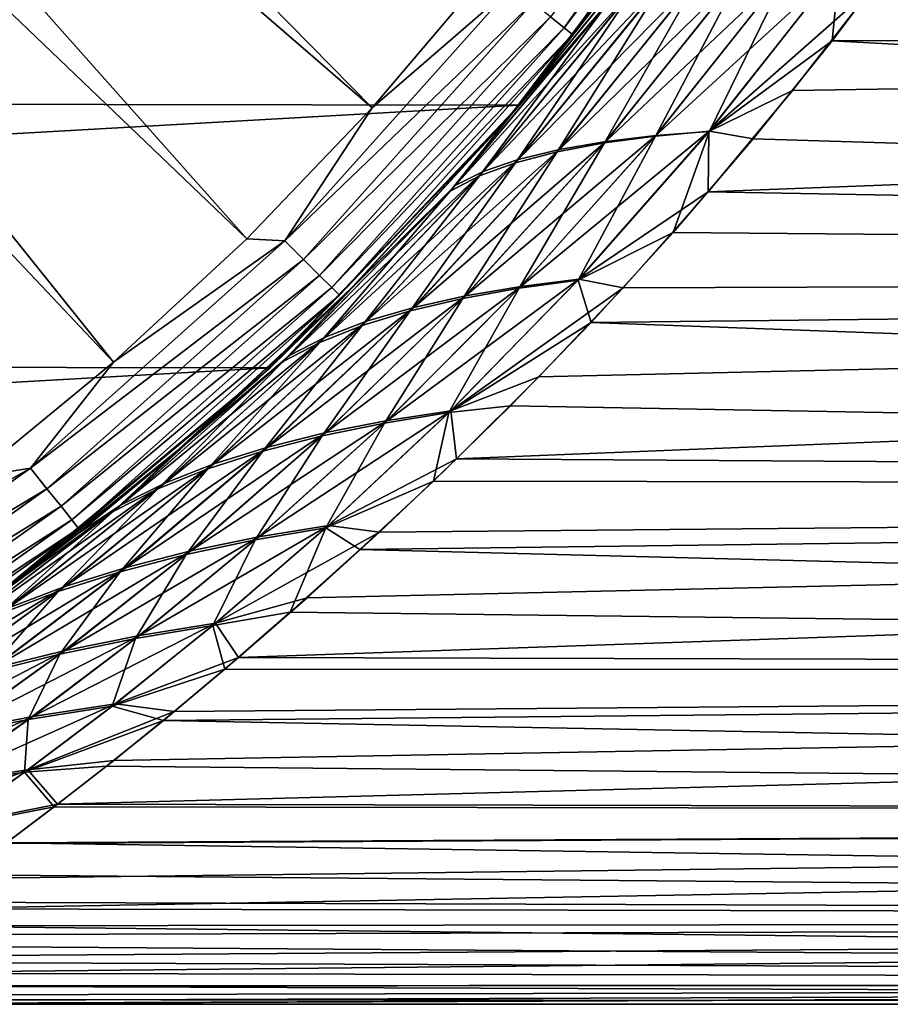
# Model space of a CAD drawing. Header units: metres. Extents: x -22 to 80, y -171 to 22.
# Tile 40 of 77: x 13.59 to 19.86, y -21 to -13.9. Entities that reach past the tile are written whole.
import ezdxf

# ---------------------------------------------------------------- set-up
doc = ezdxf.new("R2010")
doc.units = ezdxf.units.M
doc.layers.add('solid_12421142', color=7, linetype='CONTINUOUS')

msp = doc.modelspace()

# ---------------------------------------------------------------- linework, layer by layer
at = {"layer": 'solid_12421142'}
for points in [[(16.126947, -14.54021, 120.013718), (9.113272, -7.414196, 120.187675), (8.586063, -8.018824, 120.187675)], [(16.126947, -14.54021, 120.013718), (16.972488, -13.543662, 120.013718), (9.113272, -7.414196, 120.187675)], [(15.222985, -15.484084, 120.013718), (8.586063, -8.018824, 120.187675), (8.018824, -8.586063, 120.187675)], [(15.222985, -15.484084, 120.013718), (16.126947, -14.54021, 120.013718), (8.586063, -8.018824, 120.187675)], [(14.263875, -16.371866, 120.013718), (8.018824, -8.586063, 120.187675), (7.414196, -9.113272, 120.187675)], [(14.263875, -16.371866, 120.013718), (15.222985, -15.484084, 120.013718), (8.018824, -8.586063, 120.187675)], [(13.253094, -17.200338, 120.013718), (14.263875, -16.371866, 120.013718), (7.414196, -9.113272, 120.187675)], [(17.411629, -13.885311, 119.774864), (17.509142, -13.963075, 119.609985), (18.962416, -11.914876, 119.609985)], [(18.962416, -11.914876, 119.609985), (17.509142, -13.963075, 119.609985), (19.028721, -11.956537, 119.418648)], [(17.509142, -13.963075, 119.609985), (17.570364, -14.011898, 119.418648), (19.028721, -11.956537, 119.418648)], [(19.028721, -11.956537, 119.418648), (17.570364, -14.011898, 119.418648), (18.683464, -12.537073, 119.213844)], [(50.400002, -13.925576, 83.718727), (50.400002, -11.929359, 85.282661), (19.739523, -13.663988, 83.94664)], [(18.751339, -12.433362), (-17.232891, -14.46664), (-18.786879, -12.379928)], [(18.751339, -12.433362), (17.187214, -14.520933), (-17.232891, -14.46664)], [(17.786184, -13.78048, 49.112541), (17.187214, -14.520933), (18.751339, -12.433362)], [(18.366348, -12.997201, 87.416534), (18.683464, -12.537073, 119.213844), (17.107805, -14.614138, 119.213844)], [(17.570364, -14.011898, 119.418648), (17.107805, -14.614138, 119.213844), (18.683464, -12.537073, 119.213844)], [(17.751883, -13.824639, 86.860115), (18.366348, -12.997201, 87.416534), (17.107805, -14.614138, 119.213844)], [(19.495037, -13.515663, 51.770454), (19.981117, -13.335984, 51.778053), (19.440859, -14.057336, 52.398994)], [(50.400002, -13.925576, 52.281273), (19.440859, -14.057336, 52.398994), (19.981117, -13.335984, 51.778053)], [(17.135773, -13.665322, 119.983719), (16.972488, -13.543662, 120.013718), (16.126947, -14.54021, 120.013718)], [(17.475965, -14.84035, 84.043907), (17.809324, -14.782747, 83.696564), (18.794046, -13.550381, 84.746826)], [(18.49143, -13.579951, 85.098312), (17.475965, -14.84035, 84.043907), (18.794046, -13.550381, 84.746826)], [(17.800434, -14.793365, 52.309162), (18.794201, -13.550584, 51.250057), (18.168579, -14.743363, 52.598053)], [(18.485798, -13.587894, 50.90443), (18.794201, -13.550584, 51.250057), (17.800434, -14.793365, 52.309162)], [(17.809324, -14.782747, 83.696564), (18.171501, -14.739813, 83.401764), (19.128077, -13.534033, 84.450417)], [(18.794046, -13.550381, 84.746826), (17.809324, -14.782747, 83.696564), (19.128077, -13.534033, 84.450417)], [(18.168579, -14.743363, 52.598053), (19.13389, -13.526494, 51.540867), (18.556393, -14.708075, 52.828583)], [(18.794201, -13.550584, 51.250057), (19.13389, -13.526494, 51.540867), (18.168579, -14.743363, 52.598053)], [(18.171501, -14.739813, 83.401764), (18.553459, -14.711565, 83.165688), (19.483671, -13.530917, 84.215546)], [(19.128077, -13.534033, 84.450417), (18.171501, -14.739813, 83.401764), (19.483671, -13.530917, 84.215546)], [(19.483671, -13.530917, 84.215546), (18.553459, -14.711565, 83.165688), (19.739523, -13.663988, 83.94664)], [(18.556393, -14.708075, 52.828583), (19.495037, -13.515663, 51.770454), (19.440859, -14.057336, 52.398994)], [(19.13389, -13.526494, 51.540867), (19.495037, -13.515663, 51.770454), (18.556393, -14.708075, 52.828583)], [(17.17984, -14.912572, 84.436234), (17.475965, -14.84035, 84.043907), (18.49143, -13.579951, 85.098312)], [(18.229389, -13.622698, 85.496956), (17.17984, -14.912572, 84.436234), (18.49143, -13.579951, 85.098312)], [(17.46097, -14.858033, 51.968021), (18.485798, -13.587894, 50.90443), (17.800434, -14.793365, 52.309162)], [(18.217804, -13.638384, 50.51189), (18.485798, -13.587894, 50.90443), (17.46097, -14.858033, 51.968021)], [(15.497995, -15.497995, 119.983719), (17.135773, -13.665322, 119.983719), (16.126947, -14.54021, 120.013718)], [(17.28434, -13.7838, 119.902275), (17.135773, -13.665322, 119.983719), (15.497995, -15.497995, 119.983719)], [(18.014927, -13.678555, 85.93232), (17.853781, -13.747483, 86.393074), (16.723909, -15.100607, 85.315201)], [(18.014927, -13.678555, 85.93232), (16.723909, -15.100607, 85.315201), (16.927391, -14.999342, 84.863609)], [(16.927391, -14.999342, 84.863609), (17.17984, -14.912572, 84.436234), (18.229389, -13.622698, 85.496956)], [(18.014927, -13.678555, 85.93232), (16.927391, -14.999342, 84.863609), (18.229389, -13.622698, 85.496956)], [(17.15856, -14.937324, 51.582153), (18.217804, -13.638384, 50.51189), (17.46097, -14.858033, 51.968021)], [(17.99719, -13.701991, 50.082809), (18.217804, -13.638384, 50.51189), (17.15856, -14.937324, 51.582153)], [(18.553459, -14.711565, 83.165688), (19.156645, -14.416205, 83.270004), (19.739523, -13.663988, 83.94664)], [(50.400002, -13.925576, 83.718727), (19.739523, -13.663988, 83.94664), (19.156645, -14.416205, 83.270004)], [(16.723909, -15.100607, 85.315201), (17.853781, -13.747483, 86.393074), (17.090685, -14.634154, 86.257919)], [(16.899614, -15.031168, 51.161457), (17.829697, -13.778641, 49.628452), (17.99719, -13.701991, 50.082809)], [(16.899614, -15.031168, 51.161457), (17.99719, -13.701991, 50.082809), (17.15856, -14.937324, 51.582153)], [(17.853781, -13.747483, 86.393074), (17.751883, -13.824639, 86.860115), (17.090685, -14.634154, 86.257919)], [(17.28434, -13.7838, 119.902275), (15.497995, -15.497995, 119.983719), (15.632362, -15.632362, 119.902275)], [(17.28434, -13.7838, 119.902275), (15.632362, -15.632362, 119.902275), (17.411629, -13.885311, 119.774864)], [(17.829697, -13.778641, 49.628452), (16.689428, -15.139484, 50.716671), (17.126249, -14.592519, 49.709534)], [(16.899614, -15.031168, 51.161457), (16.689428, -15.139484, 50.716671), (17.829697, -13.778641, 49.628452)], [(17.090685, -14.634154, 86.257919), (17.751883, -13.824639, 86.860115), (17.107805, -14.614138, 119.213844)], [(17.829697, -13.778641, 49.628452), (17.126249, -14.592519, 49.709534), (17.786184, -13.78048, 49.112541)], [(17.786184, -13.78048, 49.112541), (17.126249, -14.592519, 49.709534), (17.187214, -14.520933)], [(15.632362, -15.632362, 119.902275), (15.747487, -15.747487, 119.774864), (17.411629, -13.885311, 119.774864)], [(17.411629, -13.885311, 119.774864), (15.747487, -15.747487, 119.774864), (17.509142, -13.963075, 119.609985)], [(15.747487, -15.747487, 119.774864), (15.83568, -15.83568, 119.609985), (17.509142, -13.963075, 119.609985)], [(17.509142, -13.963075, 119.609985), (15.83568, -15.83568, 119.609985), (17.570364, -14.011898, 119.418648)], [(50.400002, -13.925576, 83.718727), (19.156645, -14.416205, 83.270004), (18.547571, -15.146363, 82.546051)], [(50.400002, -15.718726, 81.925575), (50.400002, -13.925576, 83.718727), (18.547571, -15.146363, 82.546051)], [(50.400002, -13.925576, 52.281273), (50.400002, -15.718726, 54.074425), (19.440859, -14.057336, 52.398994)], [(15.83568, -15.83568, 119.609985), (15.891051, -15.891051, 119.418648), (17.570364, -14.011898, 119.418648)], [(17.570364, -14.011898, 119.418648), (15.891051, -15.891051, 119.418648), (17.107805, -14.614138, 119.213844)], [(18.556393, -14.708075, 52.828583), (19.440859, -14.057336, 52.398994), (18.873112, -14.763783, 53.065788)], [(50.400002, -15.718726, 54.074425), (18.873112, -14.763783, 53.065788), (19.440859, -14.057336, 52.398994)], [(17.187214, -14.520933), (-15.444665, -16.362181), (-17.232891, -14.46664)], [(18.553459, -14.711565, 83.165688), (18.547571, -15.146363, 82.546051), (19.156645, -14.416205, 83.270004)], [(17.187214, -14.520933), (15.390841, -16.412615), (-15.444665, -16.362181)], [(15.497995, -15.497995, 119.983719), (16.126947, -14.54021, 120.013718), (15.222985, -15.484084, 120.013718)], [(16.014683, -15.804428, 50.753223), (15.390841, -16.412615), (17.187214, -14.520933)], [(17.126249, -14.592519, 49.709534), (16.014683, -15.804428, 50.753223), (17.187214, -14.520933)], [(17.090685, -14.634154, 86.257919), (17.107805, -14.614138, 119.213844), (15.302458, -16.494993, 119.213844)], [(15.891051, -15.891051, 119.418648), (15.302458, -16.494993, 119.213844), (17.107805, -14.614138, 119.213844)], [(16.689428, -15.139484, 50.716671), (16.014683, -15.804428, 50.753223), (17.126249, -14.592519, 49.709534)], [(15.926668, -15.893119, 85.163033), (17.090685, -14.634154, 86.257919), (15.302458, -16.494993, 119.213844)], [(16.723909, -15.100607, 85.315201), (17.090685, -14.634154, 86.257919), (15.926668, -15.893119, 85.163033)], [(16.799627, -15.894376, 82.580109), (17.198923, -15.826981, 82.294266), (18.171501, -14.739813, 83.401764)], [(17.809324, -14.782747, 83.696564), (16.799627, -15.894376, 82.580109), (18.171501, -14.739813, 83.401764)], [(17.186666, -15.839757, 53.71566), (18.168579, -14.743363, 52.598053), (17.610054, -15.782083, 53.940056)], [(17.800434, -14.793365, 52.309162), (18.168579, -14.743363, 52.598053), (17.186666, -15.839757, 53.71566)], [(17.198923, -15.826981, 82.294266), (17.616138, -15.775654, 82.064034), (18.553459, -14.711565, 83.165688)], [(18.171501, -14.739813, 83.401764), (17.198923, -15.826981, 82.294266), (18.553459, -14.711565, 83.165688)], [(17.610054, -15.782083, 53.940056), (18.556393, -14.708075, 52.828583), (18.296099, -15.439499, 53.765469)], [(18.168579, -14.743363, 52.598053), (18.556393, -14.708075, 52.828583), (17.610054, -15.782083, 53.940056)], [(18.553459, -14.711565, 83.165688), (17.616138, -15.775654, 82.064034), (18.547571, -15.146363, 82.546051)], [(18.556393, -14.708075, 52.828583), (18.873112, -14.763783, 53.065788), (18.296099, -15.439499, 53.765469)], [(16.426434, -15.977817, 82.91571), (16.799627, -15.894376, 82.580109), (17.809324, -14.782747, 83.696564)], [(17.475965, -14.84035, 84.043907), (16.426434, -15.977817, 82.91571), (17.809324, -14.782747, 83.696564)], [(16.78108, -15.913524, 53.436054), (17.800434, -14.793365, 52.309162), (17.186666, -15.839757, 53.71566)], [(17.46097, -14.858033, 51.968021), (17.800434, -14.793365, 52.309162), (16.78108, -15.913524, 53.436054)], [(50.400002, -15.718726, 54.074425), (18.296099, -15.439499, 53.765469), (18.873112, -14.763783, 53.065788)], [(16.086975, -16.07725, 83.293922), (16.426434, -15.977817, 82.91571), (17.475965, -14.84035, 84.043907)], [(17.17984, -14.912572, 84.436234), (16.086975, -16.07725, 83.293922), (17.475965, -14.84035, 84.043907)], [(16.401453, -16.003336, 53.10701), (17.46097, -14.858033, 51.968021), (16.78108, -15.913524, 53.436054)], [(17.15856, -14.937324, 51.582153), (17.46097, -14.858033, 51.968021), (16.401453, -16.003336, 53.10701)], [(15.787111, -16.192598, 83.705315), (16.086975, -16.07725, 83.293922), (17.17984, -14.912572, 84.436234)], [(16.927391, -14.999342, 84.863609), (15.787111, -16.192598, 83.705315), (17.17984, -14.912572, 84.436234)], [(16.055374, -16.109142, 52.735657), (17.15856, -14.937324, 51.582153), (16.401453, -16.003336, 53.10701)], [(16.899614, -15.031168, 51.161457), (17.15856, -14.937324, 51.582153), (16.055374, -16.109142, 52.735657)], [(16.927391, -14.999342, 84.863609), (16.723909, -15.100607, 85.315201), (15.531668, -16.323795, 84.139641)], [(16.927391, -14.999342, 84.863609), (15.531668, -16.323795, 84.139641), (15.787111, -16.192598, 83.705315)], [(15.748668, -16.230869, 52.331345), (16.689428, -15.139484, 50.716671), (16.899614, -15.031168, 51.161457)], [(15.748668, -16.230869, 52.331345), (16.899614, -15.031168, 51.161457), (16.055374, -16.109142, 52.735657)], [(15.531668, -16.323795, 84.139641), (16.723909, -15.100607, 85.315201), (15.926668, -15.893119, 85.163033)], [(16.689428, -15.139484, 50.716671), (15.486163, -16.368425, 51.904243), (16.014683, -15.804428, 50.753223)], [(15.748668, -16.230869, 52.331345), (15.486163, -16.368425, 51.904243), (16.689428, -15.139484, 50.716671)], [(17.616138, -15.775654, 82.064034), (17.934988, -15.836045, 81.792015), (18.547571, -15.146363, 82.546051)], [(50.400002, -15.718726, 81.925575), (18.547571, -15.146363, 82.546051), (17.934988, -15.836045, 81.792015)], [(17.610054, -15.782083, 53.940056), (18.296099, -15.439499, 53.765469), (17.705748, -16.085802, 54.500114)], [(50.400002, -15.718726, 54.074425), (17.705748, -16.085802, 54.500114), (18.296099, -15.439499, 53.765469)], [(13.665322, -17.135773, 119.983719), (15.497995, -15.497995, 119.983719), (14.263875, -16.371866, 120.013718)], [(15.632362, -15.632362, 119.902275), (15.497995, -15.497995, 119.983719), (13.665322, -17.135773, 119.983719)], [(15.497995, -15.497995, 119.983719), (15.222985, -15.484084, 120.013718), (14.263875, -16.371866, 120.013718)], [(15.632362, -15.632362, 119.902275), (13.665322, -17.135773, 119.983719), (13.7838, -17.28434, 119.902275)], [(15.632362, -15.632362, 119.902275), (13.7838, -17.28434, 119.902275), (15.747487, -15.747487, 119.774864)], [(13.7838, -17.28434, 119.902275), (13.885311, -17.411629, 119.774864), (15.747487, -15.747487, 119.774864)], [(15.747487, -15.747487, 119.774864), (13.885311, -17.411629, 119.774864), (15.83568, -15.83568, 119.609985)], [(50.400002, -15.718726, 81.925575), (17.327776, -16.478647, 81.017456), (16.73444, -17.070208, 80.231438)], [(50.400002, -17.282661, 79.929359), (50.400002, -15.718726, 81.925575), (16.73444, -17.070208, 80.231438)], [(50.400002, -15.718726, 81.925575), (17.934988, -15.836045, 81.792015), (17.327776, -16.478647, 81.017456)], [(50.400002, -15.718726, 54.074425), (50.400002, -17.282661, 56.070641), (17.705748, -16.085802, 54.500114)], [(16.014683, -15.804428, 50.753223), (14.81511, -16.934063, 51.919064), (15.390841, -16.412615)], [(15.486163, -16.368425, 51.904243), (14.81511, -16.934063, 51.919064), (16.014683, -15.804428, 50.753223)], [(16.236145, -16.792191, 81.145592), (16.694466, -16.722286, 80.926445), (17.616138, -15.775654, 82.064034)], [(17.198923, -15.826981, 82.294266), (16.236145, -16.792191, 81.145592), (17.616138, -15.775654, 82.064034)], [(16.679873, -16.735878, 55.089603), (17.610054, -15.782083, 53.940056), (17.705748, -16.085802, 54.500114)], [(17.186666, -15.839757, 53.71566), (17.610054, -15.782083, 53.940056), (16.679873, -16.735878, 55.089603)], [(17.616138, -15.775654, 82.064034), (16.694466, -16.722286, 80.926445), (17.934988, -15.836045, 81.792015)], [(13.885311, -17.411629, 119.774864), (13.963075, -17.509142, 119.609985), (15.83568, -15.83568, 119.609985)], [(15.83568, -15.83568, 119.609985), (13.963075, -17.509142, 119.609985), (15.891051, -15.891051, 119.418648)], [(13.963075, -17.509142, 119.609985), (14.011898, -17.570364, 119.418648), (15.891051, -15.891051, 119.418648)], [(15.891051, -15.891051, 119.418648), (14.011898, -17.570364, 119.418648), (15.302458, -16.494993, 119.213844)], [(15.793831, -16.879471, 81.416969), (16.236145, -16.792191, 81.145592), (17.198923, -15.826981, 82.294266)], [(16.799627, -15.894376, 82.580109), (15.793831, -16.879471, 81.416969), (17.198923, -15.826981, 82.294266)], [(16.214853, -16.811291, 54.876682), (17.186666, -15.839757, 53.71566), (16.679873, -16.735878, 55.089603)], [(16.78108, -15.913524, 53.436054), (17.186666, -15.839757, 53.71566), (16.214853, -16.811291, 54.876682)], [(16.694466, -16.722286, 80.926445), (17.327776, -16.478647, 81.017456), (17.934988, -15.836045, 81.792015)], [(14.666748, -17.062723, 83.933853), (15.926668, -15.893119, 85.163033), (15.302458, -16.494993, 119.213844)], [(15.531668, -16.323795, 84.139641), (15.926668, -15.893119, 85.163033), (14.666748, -17.062723, 83.933853)], [(15.37484, -16.984097, 81.735092), (15.793831, -16.879471, 81.416969), (16.799627, -15.894376, 82.580109)], [(16.426434, -15.977817, 82.91571), (15.37484, -16.984097, 81.735092), (16.799627, -15.894376, 82.580109)], [(15.765719, -16.904099, 54.611958), (16.78108, -15.913524, 53.436054), (16.214853, -16.811291, 54.876682)], [(16.401453, -16.003336, 53.10701), (16.78108, -15.913524, 53.436054), (15.765719, -16.904099, 54.611958)], [(14.985996, -17.106009, 82.093224), (15.37484, -16.984097, 81.735092), (16.426434, -15.977817, 82.91571)], [(16.086975, -16.07725, 83.293922), (14.985996, -17.106009, 82.093224), (16.426434, -15.977817, 82.91571)], [(15.33976, -17.014252, 54.300854), (16.401453, -16.003336, 53.10701), (15.765719, -16.904099, 54.611958)], [(16.055374, -16.109142, 52.735657), (16.401453, -16.003336, 53.10701), (15.33976, -17.014252, 54.300854)], [(14.632566, -17.245127, 82.482529), (14.985996, -17.106009, 82.093224), (16.086975, -16.07725, 83.293922)], [(15.787111, -16.192598, 83.705315), (14.632566, -17.245127, 82.482529), (16.086975, -16.07725, 83.293922)], [(16.679873, -16.735878, 55.089603), (17.705748, -16.085802, 54.500114), (17.122484, -16.687731, 55.251678)], [(50.400002, -17.282661, 56.070641), (17.122484, -16.687731, 55.251678), (17.705748, -16.085802, 54.500114)], [(14.943756, -17.141697, 53.950054), (16.055374, -16.109142, 52.735657), (15.33976, -17.014252, 54.300854)], [(15.748668, -16.230869, 52.331345), (16.055374, -16.109142, 52.735657), (14.943756, -17.141697, 53.950054)], [(15.787111, -16.192598, 83.705315), (15.531668, -16.323795, 84.139641), (14.318897, -17.401375, 82.893372)], [(15.787111, -16.192598, 83.705315), (14.318897, -17.401375, 82.893372), (14.632566, -17.245127, 82.482529)], [(14.582939, -17.28635, 53.568336), (15.486163, -16.368425, 51.904243), (15.748668, -16.230869, 52.331345)], [(14.582939, -17.28635, 53.568336), (15.748668, -16.230869, 52.331345), (14.943756, -17.141697, 53.950054)], [(15.390841, -16.412615), (-13.442631, -18.040722), (-15.444665, -16.362181)], [(13.665322, -17.135773, 119.983719), (14.263875, -16.371866, 120.013718), (13.253094, -17.200338, 120.013718)], [(15.486163, -16.368425, 51.904243), (14.261655, -17.448118, 53.165234), (14.81511, -16.934063, 51.919064)], [(14.582939, -17.28635, 53.568336), (14.261655, -17.448118, 53.165234), (15.486163, -16.368425, 51.904243)], [(14.318897, -17.401375, 82.893372), (15.531668, -16.323795, 84.139641), (14.666748, -17.062723, 83.933853)], [(15.390841, -16.412615), (13.386173, -18.08292), (-13.442631, -18.040722)], [(13.551977, -17.960899, 53.202324), (13.386173, -18.08292), (15.390841, -16.412615)], [(14.81511, -16.934063, 51.919064), (13.551977, -17.960899, 53.202324), (15.390841, -16.412615)], [(14.666748, -17.062723, 83.933853), (15.302458, -16.494993, 119.213844), (13.29166, -18.154387, 119.213844)], [(14.011898, -17.570364, 119.418648), (13.29166, -18.154387, 119.213844), (15.302458, -16.494993, 119.213844)], [(16.694466, -16.722286, 80.926445), (16.73444, -17.070208, 80.231438), (17.327776, -16.478647, 81.017456)], [(15.309662, -17.631868, 79.97506), (15.812038, -17.549963, 79.770645), (16.694466, -16.722286, 80.926445)], [(16.236145, -16.792191, 81.145592), (15.309662, -17.631868, 79.97506), (16.694466, -16.722286, 80.926445)], [(15.792971, -17.565981, 56.253841), (16.679873, -16.735878, 55.089603), (16.569027, -17.230265, 55.995087)], [(16.214853, -16.811291, 54.876682), (16.679873, -16.735878, 55.089603), (15.792971, -17.565981, 56.253841)], [(16.694466, -16.722286, 80.926445), (15.812038, -17.549963, 79.770645), (16.73444, -17.070208, 80.231438)], [(16.679873, -16.735878, 55.089603), (17.122484, -16.687731, 55.251678), (16.569027, -17.230265, 55.995087)], [(50.400002, -17.282661, 56.070641), (16.569027, -17.230265, 55.995087), (17.122484, -16.687731, 55.251678)], [(14.821367, -17.732372, 80.228081), (15.309662, -17.631868, 79.97506), (16.236145, -16.792191, 81.145592)], [(15.793831, -16.879471, 81.416969), (14.821367, -17.732372, 80.228081), (16.236145, -16.792191, 81.145592)], [(15.28326, -17.652958, 56.056343), (16.214853, -16.811291, 54.876682), (15.792971, -17.565981, 56.253841)], [(15.765719, -16.904099, 54.611958), (16.214853, -16.811291, 54.876682), (15.28326, -17.652958, 56.056343)], [(14.353599, -17.851437, 80.524582), (14.821367, -17.732372, 80.228081), (15.793831, -16.879471, 81.416969)], [(15.37484, -16.984097, 81.735092), (14.353599, -17.851437, 80.524582), (15.793831, -16.879471, 81.416969)], [(14.261655, -17.448118, 53.165234), (13.551977, -17.960899, 53.202324), (14.81511, -16.934063, 51.919064)], [(14.787513, -17.758551, 55.810703), (15.765719, -16.904099, 54.611958), (15.28326, -17.652958, 56.056343)], [(15.33976, -17.014252, 54.300854), (15.765719, -16.904099, 54.611958), (14.787513, -17.758551, 55.810703)], [(13.912374, -17.989002, 80.858322), (14.353599, -17.851437, 80.524582), (15.37484, -16.984097, 81.735092)], [(14.985996, -17.106009, 82.093224), (13.912374, -17.989002, 80.858322), (15.37484, -16.984097, 81.735092)], [(14.312141, -17.882706, 55.521961), (15.33976, -17.014252, 54.300854), (14.787513, -17.758551, 55.810703)], [(14.943756, -17.141697, 53.950054), (15.33976, -17.014252, 54.300854), (14.312141, -17.882706, 55.521961)], [(14.011356, -17.604883, 83.27166), (14.666748, -17.062723, 83.933853), (13.29166, -18.154387, 119.213844)], [(14.318897, -17.401375, 82.893372), (14.666748, -17.062723, 83.933853), (14.011356, -17.604883, 83.27166)], [(15.812038, -17.549963, 79.770645), (16.180042, -17.598158, 79.458832), (16.73444, -17.070208, 80.231438)], [(50.400002, -17.282661, 79.929359), (16.73444, -17.070208, 80.231438), (16.180042, -17.598158, 79.458832)], [(11.6608, -18.558056, 119.983719), (13.665322, -17.135773, 119.983719), (12.194301, -17.966501, 120.013718)], [(13.7838, -17.28434, 119.902275), (13.665322, -17.135773, 119.983719), (11.6608, -18.558056, 119.983719)], [(13.665322, -17.135773, 119.983719), (13.253094, -17.200338, 120.013718), (12.194301, -17.966501, 120.013718)], [(13.502357, -18.144979, 81.221069), (13.912374, -17.989002, 80.858322), (14.985996, -17.106009, 82.093224)], [(14.632566, -17.245127, 82.482529), (13.502357, -18.144979, 81.221069), (14.985996, -17.106009, 82.093224)], [(13.863121, -18.025364, 55.196331), (14.943756, -17.141697, 53.950054), (14.312141, -17.882706, 55.521961)], [(14.582939, -17.28635, 53.568336), (14.943756, -17.141697, 53.950054), (13.863121, -18.025364, 55.196331)], [(15.792971, -17.565981, 56.253841), (16.569027, -17.230265, 55.995087), (16.038322, -17.723246, 56.735603)], [(50.400002, -17.282661, 56.070641), (16.038322, -17.723246, 56.735603), (16.569027, -17.230265, 55.995087)], [(13.7838, -17.28434, 119.902275), (11.6608, -18.558056, 119.983719), (11.761899, -18.718954, 119.902275)], [(13.7838, -17.28434, 119.902275), (11.761899, -18.718954, 119.902275), (13.885311, -17.411629, 119.774864)], [(14.632566, -17.245127, 82.482529), (14.318897, -17.401375, 82.893372), (13.127416, -18.319286, 81.603859)], [(14.632566, -17.245127, 82.482529), (13.127416, -18.319286, 81.603859), (13.502357, -18.144979, 81.221069)], [(13.445078, -18.18644, 54.841972), (14.261655, -17.448118, 53.165234), (14.582939, -17.28635, 53.568336)], [(13.445078, -18.18644, 54.841972), (14.582939, -17.28635, 53.568336), (13.863121, -18.025364, 55.196331)], [(50.400002, -17.282661, 79.929359), (15.657436, -18.071638, 78.696541), (15.164277, -18.502134, 77.933327)], [(50.400002, -18.594576, 77.759186), (50.400002, -17.282661, 79.929359), (15.164277, -18.502134, 77.933327)], [(50.400002, -17.282661, 79.929359), (16.180042, -17.598158, 79.458832), (15.657436, -18.071638, 78.696541)], [(50.400002, -17.282661, 56.070641), (50.400002, -18.594576, 58.240814), (16.038322, -17.723246, 56.735603)], [(11.761899, -18.718954, 119.902275), (11.848519, -18.85681, 119.774864), (13.885311, -17.411629, 119.774864)], [(13.885311, -17.411629, 119.774864), (11.848519, -18.85681, 119.774864), (13.963075, -17.509142, 119.609985)], [(14.261655, -17.448118, 53.165234), (13.061882, -18.365829, 54.467739), (13.551977, -17.960899, 53.202324)], [(13.445078, -18.18644, 54.841972), (13.061882, -18.365829, 54.467739), (14.261655, -17.448118, 53.165234)], [(13.127416, -18.319286, 81.603859), (14.318897, -17.401375, 82.893372), (13.34085, -18.118271, 82.577736)], [(14.318897, -17.401375, 82.893372), (14.011356, -17.604883, 83.27166), (13.34085, -18.118271, 82.577736)], [(11.848519, -18.85681, 119.774864), (11.914876, -18.962416, 119.609985), (13.963075, -17.509142, 119.609985)], [(13.963075, -17.509142, 119.609985), (11.914876, -18.962416, 119.609985), (14.011898, -17.570364, 119.418648)], [(11.914876, -18.962416, 119.609985), (11.956537, -19.028721, 119.418648), (14.011898, -17.570364, 119.418648)], [(14.011898, -17.570364, 119.418648), (11.956537, -19.028721, 119.418648), (13.29166, -18.154387, 119.213844)], [(14.450635, -18.342024, 78.815918), (14.999075, -18.253325, 78.631058), (15.812038, -17.549963, 79.770645)], [(15.309662, -17.631868, 79.97506), (14.450635, -18.342024, 78.815918), (15.812038, -17.549963, 79.770645)], [(14.977607, -18.269724, 57.398926), (15.792971, -17.565981, 56.253841), (15.53713, -18.174509, 57.479198)], [(15.28326, -17.652958, 56.056343), (15.792971, -17.565981, 56.253841), (14.977607, -18.269724, 57.398926)], [(15.812038, -17.549963, 79.770645), (14.999075, -18.253325, 78.631058), (16.180042, -17.598158, 79.458832)], [(15.792971, -17.565981, 56.253841), (16.038322, -17.723246, 56.735603), (15.53713, -18.174509, 57.479198)], [(13.34085, -18.118271, 82.577736), (14.011356, -17.604883, 83.27166), (13.29166, -18.154387, 119.213844)], [(13.91438, -18.450451, 79.045509), (14.450635, -18.342024, 78.815918), (15.309662, -17.631868, 79.97506)], [(14.821367, -17.732372, 80.228081), (13.91438, -18.450451, 79.045509), (15.309662, -17.631868, 79.97506)], [(14.421278, -18.363089, 57.221981), (15.28326, -17.652958, 56.056343), (14.977607, -18.269724, 57.398926)], [(14.787513, -17.758551, 55.810703), (15.28326, -17.652958, 56.056343), (14.421278, -18.363089, 57.221981)], [(14.999075, -18.253325, 78.631058), (15.657436, -18.071638, 78.696541), (16.180042, -17.598158, 79.458832)], [(13.395892, -18.578568, 79.31514), (13.91438, -18.450451, 79.045509), (14.821367, -17.732372, 80.228081)], [(14.353599, -17.851437, 80.524582), (13.395892, -18.578568, 79.31514), (14.821367, -17.732372, 80.228081)], [(50.400002, -18.594576, 58.240814), (15.53713, -18.174509, 57.479198), (16.038322, -17.723246, 56.735603)], [(13.877017, -18.476196, 57.00079), (14.787513, -17.758551, 55.810703), (14.421278, -18.363089, 57.221981)], [(14.312141, -17.882706, 55.521961), (14.787513, -17.758551, 55.810703), (13.877017, -18.476196, 57.00079)], [(12.900393, -18.726307, 79.619034), (13.395892, -18.578568, 79.31514), (14.353599, -17.851437, 80.524582)], [(13.912374, -17.989002, 80.858322), (12.900393, -18.726307, 79.619034), (14.353599, -17.851437, 80.524582)], [(13.350376, -18.608995, 56.739986), (14.312141, -17.882706, 55.521961), (13.877017, -18.476196, 57.00079)], [(13.863121, -18.025364, 55.196331), (14.312141, -17.882706, 55.521961), (13.350376, -18.608995, 56.739986)], [(12.431952, -18.893579, 79.949631), (12.900393, -18.726307, 79.619034), (13.912374, -17.989002, 80.858322)], [(13.502357, -18.144979, 81.221069), (12.431952, -18.893579, 79.949631), (13.912374, -17.989002, 80.858322)], [(12.846531, -18.761421, 56.445274), (13.863121, -18.025364, 55.196331), (13.350376, -18.608995, 56.739986)], [(13.445078, -18.18644, 54.841972), (13.863121, -18.025364, 55.196331), (12.846531, -18.761421, 56.445274)], [(14.999075, -18.253325, 78.631058), (15.164277, -18.502134, 77.933327), (15.657436, -18.071638, 78.696541)], [(14.977607, -18.269724, 57.398926), (15.53713, -18.174509, 57.479198), (15.064456, -18.585289, 58.223137)], [(50.400002, -18.594576, 58.240814), (15.064456, -18.585289, 58.223137), (15.53713, -18.174509, 57.479198)], [(13.681549, -18.926634, 77.697083), (14.277611, -18.834078, 77.538544), (14.999075, -18.253325, 78.631058)], [(14.450635, -18.342024, 78.815918), (13.681549, -18.926634, 77.697083), (14.999075, -18.253325, 78.631058)], [(14.253395, -18.851379, 58.496872), (14.977607, -18.269724, 57.398926), (15.064456, -18.585289, 58.223137)], [(14.421278, -18.363089, 57.221981), (14.977607, -18.269724, 57.398926), (14.253395, -18.851379, 58.496872)], [(14.999075, -18.253325, 78.631058), (14.277611, -18.834078, 77.538544), (15.164277, -18.502134, 77.933327)], [(13.095837, -19.039957, 77.896271), (13.681549, -18.926634, 77.697083), (14.450635, -18.342024, 78.815918)], [(13.91438, -18.450451, 79.045509), (13.095837, -19.039957, 77.896271), (14.450635, -18.342024, 78.815918)], [(13.64914, -18.947805, 58.347363), (14.421278, -18.363089, 57.221981), (14.253395, -18.851379, 58.496872)], [(13.877017, -18.476196, 57.00079), (14.421278, -18.363089, 57.221981), (13.64914, -18.947805, 58.347363)], [(12.525222, -19.173998, 78.131851), (13.095837, -19.039957, 77.896271), (13.91438, -18.450451, 79.045509)], [(13.395892, -18.578568, 79.31514), (12.525222, -19.173998, 78.131851), (13.91438, -18.450451, 79.045509)], [(13.055123, -19.065012, 58.157715), (13.877017, -18.476196, 57.00079), (13.64914, -18.947805, 58.347363)], [(13.350376, -18.608995, 56.739986), (13.877017, -18.476196, 57.00079), (13.055123, -19.065012, 58.157715)], [(14.277611, -18.834078, 77.538544), (14.700713, -18.890265, 77.173759), (15.164277, -18.502134, 77.933327)], [(50.400002, -18.594576, 77.759186), (15.164277, -18.502134, 77.933327), (14.700713, -18.890265, 77.173759)], [(14.253395, -18.851379, 58.496872), (15.064456, -18.585289, 58.223137), (14.623038, -18.954742, 58.960213)], [(50.400002, -18.594576, 58.240814), (14.623038, -18.954742, 58.960213), (15.064456, -18.585289, 58.223137)], [(50.400002, -18.594576, 77.759186), (14.266366, -19.242029, 76.410965), (13.860033, -19.55862, 75.645943)], [(50.400002, -19.635342, 75.446701), (50.400002, -18.594576, 77.759186), (13.860033, -19.55862, 75.645943)], [(50.400002, -18.594576, 77.759186), (14.700713, -18.890265, 77.173759), (14.266366, -19.242029, 76.410965)], [(50.400002, -18.594576, 58.240814), (50.400002, -19.635342, 60.553299), (14.623038, -18.954742, 58.960213)], [(13.003544, -19.404549, 76.622543), (13.646886, -19.310787, 76.496811), (14.277611, -18.834078, 77.538544)], [(13.681549, -18.926634, 77.697083), (13.003544, -19.404549, 76.622543), (14.277611, -18.834078, 77.538544)], [(13.622118, -19.327377, 59.542908), (14.253395, -18.851379, 58.496872), (14.623038, -18.954742, 58.960213)], [(13.64914, -18.947805, 58.347363), (14.253395, -18.851379, 58.496872), (13.622118, -19.327377, 59.542908)], [(14.277611, -18.834078, 77.538544), (13.646886, -19.310787, 76.496811), (14.700713, -18.890265, 77.173759)], [(12.368813, -19.520012, 76.78466), (13.003544, -19.404549, 76.622543), (13.681549, -18.926634, 77.697083)], [(13.095837, -19.039957, 77.896271), (12.368813, -19.520012, 76.78466), (13.681549, -18.926634, 77.697083)], [(13.646886, -19.310787, 76.496811), (14.266366, -19.242029, 76.410965), (14.700713, -18.890265, 77.173759)], [(12.970525, -19.424383, 59.427238), (13.64914, -18.947805, 58.347363), (13.622118, -19.327377, 59.542908)], [(13.055123, -19.065012, 58.157715), (13.64914, -18.947805, 58.347363), (12.970525, -19.424383, 59.427238)], [(13.622118, -19.327377, 59.542908), (14.623038, -18.954742, 58.960213), (14.213721, -19.28364, 59.684875)], [(50.400002, -19.635342, 60.553299), (14.213721, -19.28364, 59.684875), (14.623038, -18.954742, 58.960213)], [(13.622118, -19.327377, 59.542908), (14.213721, -19.28364, 59.684875), (13.836561, -19.576447, 60.399818)], [(13.646886, -19.310787, 76.496811), (13.860033, -19.55862, 75.645943), (14.266366, -19.242029, 76.410965)], [(50.400002, -19.635342, 60.553299), (13.836561, -19.576447, 60.399818), (14.213721, -19.28364, 59.684875)], [(12.402663, -19.801971, 75.568481), (13.088444, -19.71109, 75.476494), (13.646886, -19.310787, 76.496811)], [(13.003544, -19.404549, 76.622543), (12.402663, -19.801971, 75.568481), (13.646886, -19.310787, 76.496811)], [(12.970525, -19.424383, 59.427238), (13.622118, -19.327377, 59.542908), (13.06221, -19.727909, 60.571201)], [(13.06221, -19.727909, 60.571201), (13.622118, -19.327377, 59.542908), (13.836561, -19.576447, 60.399818)], [(13.646886, -19.310787, 76.496811), (13.088444, -19.71109, 75.476494), (13.860033, -19.55862, 75.645943)], [(13.06221, -19.727909, 60.571201), (13.836561, -19.576447, 60.399818), (13.491917, -19.837065, 61.108635)], [(13.088444, -19.71109, 75.476494), (13.48587, -19.841864, 74.877533), (13.860033, -19.55862, 75.645943)], [(50.400002, -19.635342, 75.446701), (13.860033, -19.55862, 75.645943), (13.48587, -19.841864, 74.877533)], [(50.400002, -19.635342, 60.553299), (13.491917, -19.837065, 61.108635), (13.836561, -19.576447, 60.399818)], [(50.400002, -19.635342, 75.446701), (13.144375, -20.093769, 74.102493), (12.83901, -20.313026, 73.327377)], [(50.400002, -20.389778, 73.025627), (50.400002, -19.635342, 75.446701), (12.83901, -20.313026, 73.327377)], [(50.400002, -19.635342, 75.446701), (13.48587, -19.841864, 74.877533), (13.144375, -20.093769, 74.102493)], [(50.400002, -19.635342, 60.553299), (50.400002, -20.389778, 62.974373), (13.491917, -19.837065, 61.108635)], [(50.400002, -20.389778, 62.974373), (13.180119, -20.066256, 61.807632), (13.491917, -19.837065, 61.108635)], [(50.400002, -20.389778, 62.974373), (12.905089, -20.26499, 62.492718), (13.180119, -20.066256, 61.807632)], [(50.400002, -20.389778, 62.974373), (12.667491, -20.435345, 63.162991), (12.905089, -20.26499, 62.492718)], [(50.400002, -20.389778, 73.025627), (12.83901, -20.313026, 73.327377), (12.576943, -20.49958, 72.557106)], [(50.400002, -20.389778, 73.025627), (12.35631, -20.654337, 71.794518), (12.178182, -20.776491, 71.055717)], [(50.400002, -20.846886, 70.531273), (50.400002, -20.389778, 73.025627), (12.178182, -20.776491, 71.055717)], [(50.400002, -20.389778, 73.025627), (12.576943, -20.49958, 72.557106), (12.35631, -20.654337, 71.794518)], [(50.400002, -20.389778, 62.974373), (50.400002, -20.846886, 65.468727), (12.667491, -20.435345, 63.162991)], [(50.400002, -20.846886, 65.468727), (12.462842, -20.57873, 63.8148), (12.667491, -20.435345, 63.162991)], [(50.400002, -20.846886, 65.468727), (12.292638, -20.696798, 64.444366), (12.462842, -20.57873, 63.8148)], [(50.400002, -20.846886, 65.468727), (12.024005, -20.867769, 65.647087), (12.292638, -20.696798, 64.444366)], [(50.400002, -20.846886, 70.531273), (12.178182, -20.776491, 71.055717), (12.042971, -20.869217, 70.340034)], [(50.400002, -20.846886, 70.531273), (11.853375, -20.995819, 68.418976), (11.843601, -20.999416, 68.156685)], [(50.400002, -21, 68), (50.400002, -20.846886, 70.531273), (11.843601, -20.999416, 68.156685)], [(50.400002, -20.846886, 70.531273), (11.880664, -20.975189, 69.020508), (11.853375, -20.995819, 68.418976)], [(50.400002, -20.846886, 70.531273), (11.944212, -20.934254, 69.660423), (11.880664, -20.975189, 69.020508)], [(50.400002, -20.846886, 70.531273), (12.042971, -20.869217, 70.340034), (11.944212, -20.934254, 69.660423)], [(50.400002, -20.846886, 65.468727), (50.400002, -21, 68), (12.024005, -20.867769, 65.647087)], [(50.400002, -21, 68), (11.850056, -20.964962, 66.787415), (12.024005, -20.867769, 65.647087)], [(50.400002, -21, 68), (11.834337, -20.999722, 67.891815), (11.850056, -20.964962, 66.787415)], [(50.400002, -21, 68), (11.843601, -20.999416, 68.156685), (11.834337, -20.999722, 67.891815)]]:
    msp.add_3dface(points, dxfattribs=at)

doc.saveas('drawing.dxf')
